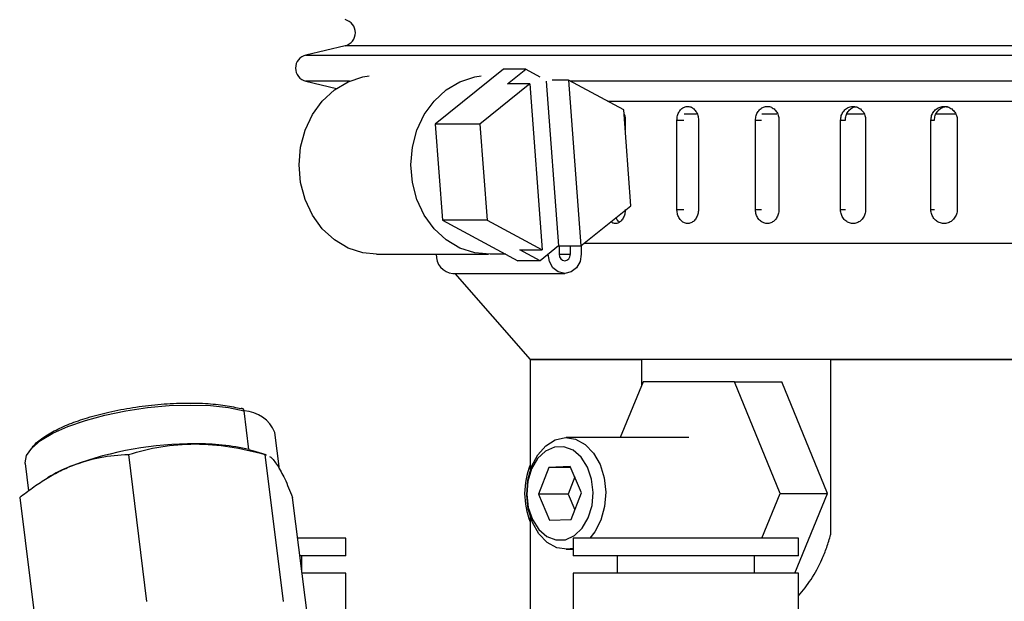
# Model space of a CAD drawing. Header units: inches. Extents: x 1.2 to 31.4, y 1 to 21.5.
# Tile 7 of 63: x 1.2 to 3.4, y 12.3 to 13.6. Entities that reach past the tile are written whole.
import ezdxf

# ---------------------------------------------------------------- set-up
doc = ezdxf.new("R2010")
doc.units = ezdxf.units.IN
doc.header["$MEASUREMENT"] = 0

msp = doc.modelspace()

# ---------------------------------------------------------------- linework, layer by layer
at = {"color": 7, "linetype": 'Continuous', "lineweight": 25}
for p, q in [((1.9131, 13.5269), (1.8254, 13.5061)), ((5.741, 13.5269), (1.9131, 13.5269)), ((1.8254, 13.5061), (5.4934, 13.5061)), ((2.2673, 13.4747), (2.1145, 13.3514)), ((2.3173, 13.4747), (2.2673, 13.4747)), ((2.2763, 13.4416), (2.3173, 13.4747)), ((2.3173, 13.4747), (2.3487, 13.4577)), ((1.8254, 13.4477), (1.8939, 13.4315)), ((1.923, 13.4477), (1.8254, 13.4477)), ((2.3264, 13.4416), (2.2146, 13.3514)), ((2.3264, 13.4416), (2.2763, 13.4416)), ((2.3264, 13.4416), (2.3541, 13.0702)), ((2.3628, 13.4478), (2.3904, 13.0789)), ((2.4126, 13.4502), (2.3762, 13.4502)), ((2.4126, 13.4502), (2.4404, 13.0789)), ((2.5362, 13.3835), (2.4126, 13.4502)), ((5.8288, 13.4477), (2.4173, 13.4477)), ((2.4997, 13.4032), (5.3369, 13.4032)), ((2.5522, 13.169), (2.5362, 13.3835)), ((2.6991, 13.374), (2.6715, 13.374)), ((2.8788, 13.374), (2.8449, 13.374)), ((3.0725, 13.374), (3.0333, 13.374)), ((3.2775, 13.374), (3.2332, 13.374)), ((2.2146, 13.3514), (2.1145, 13.3514)), ((2.1145, 13.3514), (2.1306, 13.137)), ((2.2146, 13.3514), (2.2306, 13.137)), ((2.5395, 13.3602), (2.5395, 13.3386)), ((2.6552, 13.1602), (2.6552, 13.3602)), ((2.6552, 13.3602), (2.6709, 13.3602)), ((2.7032, 13.3602), (2.7032, 13.1602)), ((2.8309, 13.1602), (2.8309, 13.3602)), ((2.8309, 13.3602), (2.8441, 13.3602)), ((2.8833, 13.3602), (2.8833, 13.1602)), ((3.0211, 13.1602), (3.0211, 13.3602)), ((3.0211, 13.3602), (3.0317, 13.3602)), ((3.0771, 13.3602), (3.0771, 13.1602)), ((3.223, 13.1602), (3.223, 13.3602)), ((3.223, 13.3602), (3.2309, 13.3602)), ((3.2818, 13.3602), (3.2818, 13.1602)), ((2.4404, 13.0789), (2.5522, 13.169)), ((2.6552, 13.1602), (2.6709, 13.1602)), ((2.8309, 13.1602), (2.8441, 13.1602)), ((3.0211, 13.1602), (3.0317, 13.1602)), ((3.223, 13.1602), (3.2309, 13.1602)), ((2.2306, 13.137), (2.1306, 13.137)), ((2.1306, 13.137), (2.2994, 13.0458)), ((2.2306, 13.137), (2.3541, 13.0702)), ((2.3904, 13.0789), (2.3494, 13.0458)), ((2.3904, 13.0789), (2.4404, 13.0789)), ((2.3915, 13.0789), (2.3915, 13.0603)), ((2.4168, 13.0603), (2.4168, 13.0789)), ((2.4413, 13.0795), (2.4413, 13.0603)), ((2.4483, 13.0852), (5.6426, 13.0852)), ((1.9833, 13.0602), (2.2334, 13.0602)), ((2.2726, 13.0603), (2.2373, 13.0603)), ((2.3041, 13.0702), (2.3541, 13.0702)), ((2.3494, 13.0458), (2.3041, 13.0702)), ((2.3915, 13.0603), (2.4168, 13.0603)), ((2.3494, 13.0458), (2.2994, 13.0458)), ((2.1541, 13.0174), (2.4041, 13.0174)), ((2.1585, 13.0174), (2.3271, 12.8252)), ((2.3271, 12.8252), (2.3271, 12.5767)), ((5.3271, 12.8252), (2.3271, 12.8252)), ((2.3271, 12.8252), (2.5766, 12.8252)), ((2.5766, 12.768), (2.5766, 12.8252)), ((2.9987, 12.8252), (2.9987, 12.4327)), ((2.9987, 12.8252), (4.755, 12.8252)), ((2.5795, 12.7752), (2.5285, 12.6502)), ((2.7836, 12.7752), (2.5795, 12.7752)), ((2.8857, 12.5252), (2.7836, 12.7752)), ((2.7836, 12.7752), (2.8897, 12.7752)), ((2.9918, 12.5252), (2.8897, 12.7752)), ((1.6981, 12.6231), (1.6873, 12.7101)), ((1.7662, 12.5798), (1.756, 12.6616)), ((2.6816, 12.6502), (2.4076, 12.6502)), ((1.6981, 12.6231), (1.7069, 12.6207)), ((1.7368, 12.6117), (1.7069, 12.6207)), ((1.4285, 12.6124), (1.4694, 12.2837)), ((1.7336, 12.6124), (1.7745, 12.2837)), ((1.7336, 12.6124), (1.7366, 12.611)), ((1.1978, 12.5921), (1.2054, 12.5312)), ((2.3684, 12.5835), (2.3453, 12.5237)), ((2.4166, 12.5851), (2.3684, 12.5835)), ((2.4173, 12.5835), (2.3684, 12.5835)), ((2.4417, 12.5268), (2.4166, 12.5851)), ((1.2554, 12.5644), (1.2476, 12.5598)), ((2.4265, 12.5622), (2.4116, 12.5237)), ((1.1855, 12.5162), (1.2264, 12.1876)), ((1.8367, 12.1876), (1.7958, 12.5162)), ((2.3453, 12.5237), (2.3703, 12.4655)), ((2.4116, 12.5237), (2.3453, 12.5237)), ((2.4116, 12.5237), (2.4268, 12.4883)), ((2.4185, 12.467), (2.4417, 12.5268)), ((2.8449, 12.4253), (2.8857, 12.5252)), ((2.8857, 12.5252), (2.9918, 12.5252)), ((2.9188, 12.3466), (2.9918, 12.5252)), ((2.3271, 12.4737), (2.3271, 11.9502)), ((2.3703, 12.4655), (2.4185, 12.467)), ((1.9145, 12.4253), (1.8071, 12.4253)), ((1.9145, 12.3859), (1.9145, 12.4253)), ((2.4234, 12.4253), (2.4234, 12.3859)), ((2.5494, 12.4253), (2.4234, 12.4253)), ((2.9273, 12.4253), (2.5494, 12.4253)), ((2.9273, 12.3859), (2.9273, 12.4253)), ((2.4076, 12.4002), (2.4234, 12.4002)), ((1.9145, 12.3859), (1.812, 12.3859)), ((1.8161, 12.3536), (1.8161, 12.3859)), ((2.5494, 12.3859), (2.4234, 12.3859)), ((2.5218, 12.3859), (2.5218, 12.3466)), ((2.9273, 12.3859), (2.5494, 12.3859)), ((2.8289, 12.3466), (2.8289, 12.3859)), ((1.9145, 12.3466), (1.8169, 12.3466)), ((1.9145, 11.892), (1.9145, 12.3466)), ((2.4234, 12.3466), (2.4234, 11.8899)), ((2.5494, 12.3466), (2.4234, 12.3466)), ((2.9273, 12.3466), (2.5494, 12.3466)), ((2.9273, 11.8899), (2.9273, 12.3466))]:
    msp.add_line(p, q, dxfattribs=at)
at = {"color": 7, "linetype": 'Continuous', "lineweight": 25, "flags": 128}
for points in [[(1.9833, 13.0602), (1.9529, 13.0633), (1.9198, 13.0742), (1.8891, 13.0924), (1.8622, 13.1172), (1.8401, 13.1477), (1.8237, 13.1826), (1.8135, 13.2206), (1.8101, 13.2602), (1.8135, 13.2998), (1.8237, 13.3378), (1.8401, 13.3727), (1.8622, 13.4032), (1.8891, 13.4281), (1.9198, 13.4463), (1.9529, 13.4571), (1.967, 13.4593)], [(2.2373, 13.0603), (2.203, 13.0633), (2.1698, 13.0742), (2.1392, 13.0924), (2.1123, 13.1172), (2.0902, 13.1477), (2.0737, 13.1826), (2.0636, 13.2206), (2.0602, 13.2602), (2.0636, 13.2998), (2.0737, 13.3378), (2.0902, 13.3727), (2.1123, 13.4032), (2.1392, 13.4281), (2.1698, 13.4463), (2.203, 13.4571), (2.2171, 13.4593)], [(2.4413, 13.0603), (2.4384, 13.0439), (2.4304, 13.03), (2.4183, 13.0207), (2.4041, 13.0174), (2.3899, 13.0207), (2.3779, 13.03), (2.3698, 13.0439), (2.367, 13.0603)], [(2.3915, 13.0603), (2.3925, 13.0547), (2.3952, 13.05), (2.3993, 13.0468), (2.4041, 13.0457), (2.409, 13.0468), (2.4131, 13.05), (2.4158, 13.0547), (2.4168, 13.0603)], [(1.1978, 12.5921), (1.1976, 12.5939), (1.2009, 12.6101), (1.2126, 12.6268), (1.2323, 12.6435), (1.2594, 12.6597), (1.2932, 12.6749), (1.3325, 12.6887), (1.3762, 12.7005), (1.423, 12.7101), (1.4714, 12.7172), (1.52, 12.7216), (1.5673, 12.723), (1.6118, 12.7216), (1.6522, 12.7172), (1.6873, 12.7101)], [(2.3193, 12.5224), (2.3217, 12.5548), (2.3301, 12.5852), (2.3437, 12.6116), (2.3617, 12.632), (2.3828, 12.6452), (2.4056, 12.6502), (2.4286, 12.6467), (2.4501, 12.6349), (2.4687, 12.6156), (2.4831, 12.5902), (2.4925, 12.5603), (2.496, 12.5281), (2.4935, 12.4956), (2.4851, 12.4652), (2.4715, 12.4389), (2.4607, 12.4253)], [(2.3192, 12.5228), (2.3227, 12.4934), (2.3319, 12.4665), (2.3461, 12.4443), (2.3642, 12.4287), (2.3846, 12.421), (2.4057, 12.4217), (2.4258, 12.4307), (2.4434, 12.4474), (2.4568, 12.4705), (2.4652, 12.4979), (2.4677, 12.5276), (2.4642, 12.5571), (2.455, 12.584), (2.4408, 12.6061), (2.4228, 12.6217), (2.4024, 12.6295), (2.3812, 12.6288), (2.3611, 12.6197), (2.3436, 12.603), (2.3301, 12.58), (2.3218, 12.5525), (2.3192, 12.5228)], [(2.4234, 12.4022), (2.4096, 12.4003), (2.3867, 12.4038), (2.3652, 12.4156), (2.3466, 12.4348), (2.3321, 12.4603), (2.3228, 12.4901), (2.3193, 12.5224)]]:
    msp.add_lwpolyline(points, dxfattribs=at)
at = {"color": 7, "linetype": 'Continuous', "lineweight": 25}
for centre, radius, start, end in [((1.9062, 13.5561), 0.03, 283.3212, 76.6788), ((1.8323, 13.4769), 0.03, 103.3212, 256.6788), ((2.1572, 13.0576), 0.0403, 176.1873, 265.5962), ((1.6824, 12.7103), 0.00487, 358.3273, 108.3899), ((1.6826, 12.6307), 0.0796, 22.8447, 86.6203), ((1.575, 11.8485), 0.7875, 89.7773, 110.1292), ((1.5864, 12.1476), 0.4885, 76.7742, 90.9696), ((1.417, 12.2915), 0.3172, 110.8668, 120.6372), ((2.4829, 12.5252), 0.1683, 157.7944, 202.2056)]:
    msp.add_arc(centre, radius, start, end, dxfattribs=at)
for points, knots in [([(2.6552, 13.3602), (2.6554, 13.3637), (2.656, 13.3707), (2.66, 13.38), (2.6661, 13.387), (2.6737, 13.391), (2.6819, 13.3916), (2.6898, 13.3886), (2.6965, 13.3824), (2.7013, 13.3738), (2.7031, 13.3659), (2.7032, 13.3613), (2.7032, 13.3602)], [0, 0, 0, 0, 0.107362, 0.214723, 0.322094, 0.429472, 0.536839, 0.644195, 0.751556, 0.858932, 0.966307, 1, 1, 1, 1]), ([(2.8309, 13.3602), (2.8309, 13.3619), (2.8311, 13.3654), (2.8322, 13.3705), (2.834, 13.3753), (2.8364, 13.3796), (2.8395, 13.3835), (2.843, 13.3866), (2.8469, 13.389), (2.8511, 13.3906), (2.8555, 13.3913), (2.8599, 13.3912), (2.8643, 13.3901), (2.8684, 13.3882), (2.8723, 13.3855), (2.8757, 13.3822), (2.8786, 13.3781), (2.8808, 13.3736), (2.8824, 13.3687), (2.8832, 13.3642), (2.8832, 13.3613), (2.8833, 13.3602)], [0, 0, 0, 0, 0.05292, 0.107375, 0.160295, 0.214749, 0.267674, 0.322133, 0.375061, 0.429523, 0.482446, 0.536903, 0.58982, 0.644272, 0.697192, 0.751646, 0.804573, 0.859035, 0.911961, 0.966423, 1, 1, 1, 1]), ([(3.0211, 13.3602), (3.0214, 13.3637), (3.022, 13.3707), (3.0268, 13.38), (3.0338, 13.387), (3.0427, 13.391), (3.0523, 13.3916), (3.0615, 13.3886), (3.0693, 13.3824), (3.0748, 13.3738), (3.0769, 13.3659), (3.077, 13.3613), (3.0771, 13.3602)], [0, 0, 0, 0, 0.107362, 0.214723, 0.322094, 0.429472, 0.536839, 0.644195, 0.751556, 0.858932, 0.966307, 1, 1, 1, 1]), ([(3.0318, 13.3602), (3.0321, 13.3637), (3.0327, 13.3707), (3.0375, 13.38), (3.0446, 13.3868), (3.0505, 13.3903), (3.0537, 13.3905), (3.0538, 13.3905)], [0, 0, 0, 0, 0.247922, 0.495843, 0.743787, 0.991747, 1, 1, 1, 1]), ([(3.223, 13.3602), (3.2234, 13.3637), (3.224, 13.3707), (3.229, 13.38), (3.2365, 13.387), (3.2458, 13.391), (3.2558, 13.3916), (3.2655, 13.3886), (3.2737, 13.3824), (3.2795, 13.3738), (3.2817, 13.3659), (3.2818, 13.3613), (3.2818, 13.3602)], [0, 0, 0, 0, 0.107362, 0.214723, 0.322094, 0.429472, 0.536839, 0.644195, 0.751556, 0.858932, 0.966307, 1, 1, 1, 1]), ([(3.2309, 13.3602), (3.2313, 13.3637), (3.2319, 13.3707), (3.237, 13.38), (3.2444, 13.3869), (3.2526, 13.3909), (3.2581, 13.3908), (3.2603, 13.3908)], [0, 0, 0, 0, 0.214723, 0.429445, 0.644188, 0.858943, 1, 1, 1, 1]), ([(2.5372, 13.374), (2.5373, 13.3738), (2.5388, 13.3708), (2.5394, 13.3658), (2.5395, 13.3613), (2.5395, 13.3602)], [0, 0, 0, 0, 0.042045, 0.771202, 1, 1, 1, 1]), ([(2.5395, 13.1602), (2.5393, 13.1567), (2.5388, 13.1498), (2.535, 13.1405), (2.5295, 13.1334), (2.5227, 13.1293), (2.5154, 13.129), (2.5101, 13.1305), (2.508, 13.1329), (2.5077, 13.1332)], [0, 0, 0, 0, 0.163043, 0.326086, 0.489144, 0.652211, 0.815262, 0.978297, 1, 1, 1, 1]), ([(2.7032, 13.1602), (2.7031, 13.1585), (2.703, 13.155), (2.7019, 13.15), (2.7003, 13.1451), (2.698, 13.1408), (2.6952, 13.137), (2.6919, 13.1338), (2.6882, 13.1314), (2.6844, 13.1298), (2.6803, 13.1291), (2.6763, 13.1293), (2.6723, 13.1303), (2.6685, 13.1322), (2.665, 13.1349), (2.662, 13.1383), (2.6594, 13.1423), (2.6574, 13.1468), (2.656, 13.1518), (2.6553, 13.1563), (2.6552, 13.1591), (2.6552, 13.1602)], [0, 0, 0, 0, 0.05292, 0.107375, 0.160295, 0.214749, 0.267674, 0.322133, 0.375061, 0.429523, 0.482446, 0.536903, 0.58982, 0.644272, 0.697192, 0.751646, 0.804573, 0.859035, 0.911961, 0.966423, 1, 1, 1, 1]), ([(2.8833, 13.1602), (2.8832, 13.1585), (2.883, 13.155), (2.8819, 13.15), (2.8801, 13.1451), (2.8776, 13.1408), (2.8745, 13.137), (2.8709, 13.1338), (2.867, 13.1314), (2.8627, 13.1298), (2.8583, 13.1291), (2.8539, 13.1293), (2.8496, 13.1303), (2.8455, 13.1322), (2.8416, 13.1349), (2.8383, 13.1383), (2.8355, 13.1423), (2.8333, 13.1468), (2.8317, 13.1518), (2.831, 13.1563), (2.8309, 13.1591), (2.8309, 13.1602)], [0, 0, 0, 0, 0.05292, 0.107375, 0.160295, 0.214749, 0.267674, 0.322133, 0.375061, 0.429523, 0.482446, 0.536903, 0.58982, 0.644272, 0.697192, 0.751646, 0.804573, 0.859035, 0.911961, 0.966423, 1, 1, 1, 1]), ([(3.0771, 13.1602), (3.0768, 13.1567), (3.0761, 13.1498), (3.0713, 13.1405), (3.0641, 13.1334), (3.0552, 13.1294), (3.0457, 13.1288), (3.0365, 13.1318), (3.0287, 13.138), (3.0233, 13.1467), (3.0212, 13.1546), (3.0211, 13.1591), (3.0211, 13.1602)], [0, 0, 0, 0, 0.1073618, 0.2147232, 0.3220944, 0.429472, 0.536839, 0.6441948, 0.7515565, 0.8589318, 0.9663073, 1, 1, 1, 1]), ([(3.2818, 13.1602), (3.2818, 13.1585), (3.2816, 13.155), (3.2803, 13.15), (3.2783, 13.1451), (3.2755, 13.1408), (3.2721, 13.137), (3.2681, 13.1338), (3.2636, 13.1314), (3.2589, 13.1298), (3.2539, 13.1291), (3.249, 13.1293), (3.2441, 13.1303), (3.2395, 13.1322), (3.2352, 13.1349), (3.2314, 13.1383), (3.2282, 13.1423), (3.2257, 13.1468), (3.224, 13.1518), (3.2231, 13.1563), (3.2231, 13.1591), (3.223, 13.1602)], [0, 0, 0, 0, 0.05292, 0.107375, 0.160295, 0.214749, 0.267674, 0.322133, 0.375061, 0.429523, 0.482446, 0.536903, 0.58982, 0.644272, 0.697192, 0.751646, 0.804573, 0.859035, 0.911961, 0.966423, 1, 1, 1, 1]), ([(2.5266, 13.1323), (2.5266, 13.1323), (2.5243, 13.1333), (2.5213, 13.1367), (2.5195, 13.1409), (2.5189, 13.1422)], [0, 0, 0, 0, 0.005361, 0.694713, 1, 1, 1, 1]), ([(1.2133, 12.6267), (1.2136, 12.6274), (1.2168, 12.6342), (1.2331, 12.6474), (1.2608, 12.6649), (1.2962, 12.6809), (1.3375, 12.6952), (1.3852, 12.7078), (1.4386, 12.718), (1.4946, 12.7249), (1.5498, 12.728), (1.6008, 12.7271), (1.6455, 12.7228), (1.6693, 12.7175), (1.6809, 12.7149)], [0, 0, 0, 0, 0.009279, 0.10239, 0.191785, 0.276128, 0.36047, 0.449865, 0.542977, 0.638064, 0.733151, 0.826262, 0.915657, 1, 1, 1, 1]), ([(1.4285, 12.6124), (1.4524, 12.619), (1.5008, 12.6323), (1.5522, 12.6348), (1.5781, 12.636)], [0, 0, 0, 0, 0.495458, 1, 1, 1, 1]), ([(1.5781, 12.636), (1.6038, 12.6348), (1.6558, 12.6324), (1.7075, 12.6191), (1.7336, 12.6124)], [0, 0, 0, 0, 0.494511, 1, 1, 1, 1]), ([(1.304, 12.5879), (1.3245, 12.5948), (1.366, 12.6087), (1.4075, 12.6112), (1.4285, 12.6124)], [0, 0, 0, 0, 0.494511, 1, 1, 1, 1]), ([(1.7437, 12.6075), (1.7447, 12.6071), (1.7501, 12.6048), (1.7565, 12.5955), (1.7618, 12.5879)], [0, 0, 0, 0, 0.186458, 1, 1, 1, 1]), ([(1.1855, 12.5162), (1.1949, 12.5235), (1.2137, 12.538), (1.2429, 12.5574), (1.273, 12.5746), (1.2937, 12.5835), (1.304, 12.5879)], [0, 0, 0, 0, 0.247269, 0.495363, 0.746874, 1, 1, 1, 1]), ([(1.7618, 12.5879), (1.7672, 12.5787), (1.778, 12.56), (1.7898, 12.5309), (1.7958, 12.5162)], [0, 0, 0, 0, 0.494511, 1, 1, 1, 1]), ([(2.9273, 12.2962), (2.9369, 12.3081), (2.9566, 12.3326), (2.9766, 12.3703), (2.9905, 12.4043), (2.996, 12.4232), (2.9987, 12.4327)], [0, 0, 0, 0, 0.306543, 0.634004, 0.816152, 1, 1, 1, 1])]:
    msp.add_open_spline(points, degree=3, knots=knots, dxfattribs=at)

doc.saveas('drawing.dxf')
